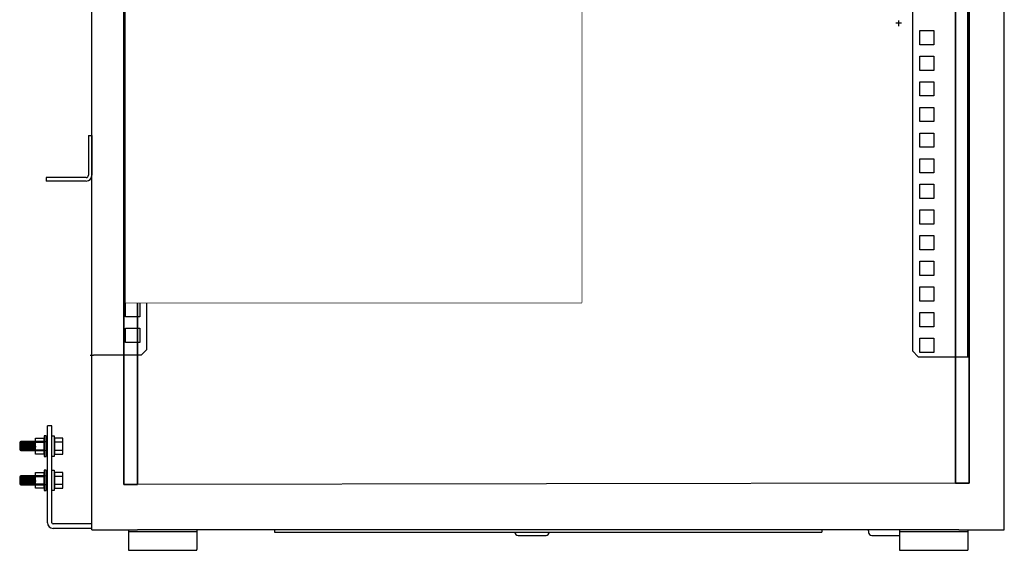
# Model space of a CAD drawing. Header units: millimetres. Extents: x -11513 to 3649, y 2330 to 12522.
# Tile 46 of 76: x -9020 to -8139, y 7715 to 8189. Entities that reach past the tile are written whole.
import ezdxf
from ezdxf.lldxf.tags import DXFTag

# ---------------------------------------------------------------- set-up
doc = ezdxf.new("R2010")
doc.units = ezdxf.units.MM
for name, color, linetype in [('Aparatura', 7, 'Continuous'), ('BEDNARKA', 7, 'Continuous'), ('Warstwa 1', 7, 'Continuous'), ('WG1-00-901-0001-', 7, 'Continuous'), ('WG1-00-902-0001-', 7, 'Continuous'), ('WG1-00-903-0004-', 7, 'Continuous'), ('WG1-00-904-0000-', 7, 'Continuous'), ('WG1-00-905-0001-', 7, 'Continuous'), ('WG1-00-913-0000-', 7, 'Continuous'), ('WG1-00-923-0035_', 7, 'Continuous')]:
    doc.layers.add(name, color=color, linetype=linetype)
tags = doc.linetypes.add('CENTER2', pattern=[28.575, 19.05, -3.175, 3.175, -3.175]).pattern_tags.tags
tags[10:11] = [DXFTag(74, 4), DXFTag(75, 0), DXFTag(340, '0'), DXFTag(46, 0.0), DXFTag(50, 0.0), DXFTag(44, 0.0), DXFTag(45, 0.0)]
tags[8:9] = [DXFTag(74, 4), DXFTag(75, 0), DXFTag(340, '0'), DXFTag(46, 0.0), DXFTag(50, 0.0), DXFTag(44, 0.0), DXFTag(45, 0.0)]
tags[6:7] = [DXFTag(74, 4), DXFTag(75, 0), DXFTag(340, '0'), DXFTag(46, 0.0), DXFTag(50, 0.0), DXFTag(44, 0.0), DXFTag(45, 0.0)]
tags[4:5] = [DXFTag(74, 4), DXFTag(75, 0), DXFTag(340, '0'), DXFTag(46, 0.0), DXFTag(50, 0.0), DXFTag(44, 0.0), DXFTag(45, 0.0)]

# ---------------------------------------------------------------- blocks, each defined once
blk = doc.blocks.new('rozmieszczenie aparatury cz pomiarowa')
for p, q in [((-4, 57.64), (-4, 1132.64)), ((8, 1132.64), (8, 57.64)), ((725.22, 58.88), (725.22, 1133.88)), ((737.22, 1133.88), (737.22, 58.88)), ((-32, 171.01), (-32, 985.2)), ((-2.49, 217.2), (-2.49, 985.2)), ((735.86, 983.9), (735.86, 169.72)), ((8, 57.64), (-4, 57.64)), ((737.22, 58.88), (725.22, 58.88))]:
    blk.add_line(p, q)
at = {"layer": 'Aparatura', "linetype": 'Continuous'}
for p, q in [((-4, 1132.64), (-4, 57.64)), ((8, 57.64), (8, 1132.64)), ((8, 57.64), (8, 1132.64)), ((725.22, 1133.88), (725.22, 58.88)), ((725.22, 1133.88), (725.22, 58.88)), ((737.22, 58.88), (737.22, 1133.88)), ((-4, 57.64), (8, 57.64)), ((725.22, 58.88), (8, 57.64)), ((725.22, 58.88), (737.22, 58.88))]:
    blk.add_line(p, q, dxfattribs=at)
at = {"layer": 'Aparatura', "color": 30}
for p, q in [((677.83, 462), (672.83, 462)), ((675.33, 464.52), (675.33, 464.55)), ((675.33, 464.5), (675.33, 459.5))]:
    blk.add_line(p, q, dxfattribs=at)
at = {"layer": 'Aparatura'}
blk.add_lwpolyline([(13.25, 290.07), (18.15, 298.56), (13.25, 307.05), (3.45, 307.05), (-1.45, 298.56), (3.45, 290.07)], close=True, dxfattribs=at)
for radius in [6.3, 5.27]:
    blk.add_circle((8.35, 298.56), radius, dxfattribs=at)
at = {"layer": 'BEDNARKA', "color": 7, "linetype": 'Continuous'}
for p, q in [((-67, 109.19), (-71, 109.19)), ((-71, 24.19), (-71, 109.19)), ((-67, 109.19), (-71, 109.19)), ((-67, 24.19), (-67, 109.19)), ((-32, 23.19), (-66, 23.19)), ((-32, 19.19), (-66, 19.19))]:
    blk.add_line(p, q, dxfattribs=at)
for radius in [5, 1]:
    blk.add_arc((-66, 24.19), radius, 180, 270, dxfattribs=at)
at = {"layer": 'Warstwa 1'}
for points, knots in [([(-73.26, 87.42), (-73.26, 87.42), (-94.13, 87.42), (-94.13, 87.42), (-94.13, 87.42), (-94.76, 87.42), (-95.27, 87.89), (-95.27, 88.47), (-95.27, 88.47), (-95.27, 88.47), (-95.27, 94.26), (-95.27, 94.26), (-95.27, 94.26), (-95.27, 94.83), (-94.76, 95.3), (-94.13, 95.3), (-94.13, 95.3), (-94.13, 95.3), (-73.26, 95.3), (-73.26, 95.3), (-73.26, 95.3), (-72.63, 95.3), (-72.12, 94.83), (-72.12, 94.26), (-72.12, 94.26), (-72.12, 94.26), (-72.12, 88.47), (-72.12, 88.47), (-72.12, 88.47), (-72.12, 87.89), (-72.63, 87.42), (-73.26, 87.42)], [0, 0, 0, 0, 0.111111, 0.111111, 0.111111, 0.111111, 0.222222, 0.222222, 0.222222, 0.222222, 0.333333, 0.333333, 0.333333, 0.333333, 0.444444, 0.444444, 0.444444, 0.444444, 0.555556, 0.555556, 0.555556, 0.555556, 0.666667, 0.666667, 0.666667, 0.666667, 0.777778, 0.777778, 0.777778, 0.777778, 1, 1, 1, 1]), ([(-73.26, 87.42), (-73.26, 87.42), (-94.13, 87.42), (-94.13, 87.42), (-94.13, 87.42), (-94.76, 87.42), (-95.27, 87.89), (-95.27, 88.47), (-95.27, 88.47), (-95.27, 88.47), (-95.27, 94.26), (-95.27, 94.26), (-95.27, 94.26), (-95.27, 94.83), (-94.76, 95.3), (-94.13, 95.3), (-94.13, 95.3), (-94.13, 95.3), (-73.26, 95.3), (-73.26, 95.3), (-73.26, 95.3), (-72.63, 95.3), (-72.12, 94.83), (-72.12, 94.26), (-72.12, 94.26), (-72.12, 94.26), (-72.12, 88.47), (-72.12, 88.47), (-72.12, 88.47), (-72.12, 87.89), (-72.63, 87.42), (-73.26, 87.42)], [0, 0, 0, 0, 0.111111, 0.111111, 0.111111, 0.111111, 0.222222, 0.222222, 0.222222, 0.222222, 0.333333, 0.333333, 0.333333, 0.333333, 0.444444, 0.444444, 0.444444, 0.444444, 0.555556, 0.555556, 0.555556, 0.555556, 0.666667, 0.666667, 0.666667, 0.666667, 0.777778, 0.777778, 0.777778, 0.777778, 1, 1, 1, 1]), ([(-73.26, 87.42), (-73.26, 87.42), (-94.13, 87.42), (-94.13, 87.42), (-94.13, 87.42), (-94.76, 87.42), (-95.27, 87.89), (-95.27, 88.47), (-95.27, 88.47), (-95.27, 88.47), (-95.27, 94.26), (-95.27, 94.26), (-95.27, 94.26), (-95.27, 94.83), (-94.76, 95.3), (-94.13, 95.3), (-94.13, 95.3), (-94.13, 95.3), (-73.26, 95.3), (-73.26, 95.3), (-73.26, 95.3), (-72.63, 95.3), (-72.12, 94.83), (-72.12, 94.26), (-72.12, 94.26), (-72.12, 94.26), (-72.12, 88.47), (-72.12, 88.47), (-72.12, 88.47), (-72.12, 87.89), (-72.63, 87.42), (-73.26, 87.42)], [0, 0, 0, 0, 0.111111, 0.111111, 0.111111, 0.111111, 0.222222, 0.222222, 0.222222, 0.222222, 0.333333, 0.333333, 0.333333, 0.333333, 0.444444, 0.444444, 0.444444, 0.444444, 0.555556, 0.555556, 0.555556, 0.555556, 0.666667, 0.666667, 0.666667, 0.666667, 0.777778, 0.777778, 0.777778, 0.777778, 1, 1, 1, 1]), ([(-81.46, 84.32), (-81.46, 84.32), (-74.23, 84.32), (-74.23, 84.32), (-74.23, 84.32), (-74.23, 84.32), (-74.23, 98.24), (-74.23, 98.24), (-74.23, 98.24), (-74.23, 98.24), (-81.46, 98.24), (-81.46, 98.24), (-81.46, 98.24), (-81.46, 98.24), (-81.46, 84.32), (-81.46, 84.32)], [0, 0, 0, 0, 0.2, 0.2, 0.2, 0.2, 0.4, 0.4, 0.4, 0.4, 0.6, 0.6, 0.6, 0.6, 1, 1, 1, 1]), ([(-81.46, 84.32), (-81.46, 84.32), (-74.23, 84.32), (-74.23, 84.32), (-74.23, 84.32), (-74.23, 84.32), (-74.23, 98.24), (-74.23, 98.24), (-74.23, 98.24), (-74.23, 98.24), (-81.46, 98.24), (-81.46, 98.24), (-81.46, 98.24), (-81.46, 98.24), (-81.46, 84.32), (-81.46, 84.32)], [0, 0, 0, 0, 0.2, 0.2, 0.2, 0.2, 0.4, 0.4, 0.4, 0.4, 0.6, 0.6, 0.6, 0.6, 1, 1, 1, 1]), ([(-81.46, 84.32), (-81.46, 84.32), (-74.23, 84.32), (-74.23, 84.32), (-74.23, 84.32), (-74.23, 84.32), (-74.23, 98.24), (-74.23, 98.24), (-74.23, 98.24), (-74.23, 98.24), (-81.46, 98.24), (-81.46, 98.24), (-81.46, 98.24), (-81.46, 98.24), (-81.46, 84.32), (-81.46, 84.32)], [0, 0, 0, 0, 0.2, 0.2, 0.2, 0.2, 0.4, 0.4, 0.4, 0.4, 0.6, 0.6, 0.6, 0.6, 1, 1, 1, 1]), ([(-72, 82.24), (-72, 82.24), (-73.9, 82.24), (-73.9, 82.24), (-73.9, 82.24), (-73.9, 82.24), (-73.9, 100.32), (-73.9, 100.32), (-73.9, 100.32), (-73.9, 100.32), (-72, 100.32), (-72, 100.32), (-72, 100.32), (-72, 100.32), (-72, 82.24), (-72, 82.24)], [0, 0, 0, 0, 0.2, 0.2, 0.2, 0.2, 0.4, 0.4, 0.4, 0.4, 0.6, 0.6, 0.6, 0.6, 1, 1, 1, 1]), ([(-72, 82.24), (-72, 82.24), (-73.9, 82.24), (-73.9, 82.24), (-73.9, 82.24), (-73.9, 82.24), (-73.9, 100.32), (-73.9, 100.32), (-73.9, 100.32), (-73.9, 100.32), (-72, 100.32), (-72, 100.32), (-72, 100.32), (-72, 100.32), (-72, 82.24), (-72, 82.24)], [0, 0, 0, 0, 0.2, 0.2, 0.2, 0.2, 0.4, 0.4, 0.4, 0.4, 0.6, 0.6, 0.6, 0.6, 1, 1, 1, 1]), ([(-72, 82.24), (-72, 82.24), (-73.9, 82.24), (-73.9, 82.24), (-73.9, 82.24), (-73.9, 82.24), (-73.9, 100.32), (-73.9, 100.32), (-73.9, 100.32), (-73.9, 100.32), (-72, 100.32), (-72, 100.32), (-72, 100.32), (-72, 100.32), (-72, 82.24), (-72, 82.24)], [0, 0, 0, 0, 0.2, 0.2, 0.2, 0.2, 0.4, 0.4, 0.4, 0.4, 0.6, 0.6, 0.6, 0.6, 1, 1, 1, 1]), ([(-67, 82.24), (-67, 82.24), (-65.1, 82.24), (-65.1, 82.24), (-65.1, 82.24), (-65.1, 82.24), (-65.1, 100.32), (-65.1, 100.32), (-65.1, 100.32), (-65.1, 100.32), (-67, 100.32), (-67, 100.32), (-67, 100.32), (-67, 100.32), (-67, 82.24), (-67, 82.24)], [0, 0, 0, 0, 0.2, 0.2, 0.2, 0.2, 0.4, 0.4, 0.4, 0.4, 0.6, 0.6, 0.6, 0.6, 1, 1, 1, 1]), ([(-67, 82.24), (-67, 82.24), (-65.1, 82.24), (-65.1, 82.24), (-65.1, 82.24), (-65.1, 82.24), (-65.1, 100.32), (-65.1, 100.32), (-65.1, 100.32), (-65.1, 100.32), (-67, 100.32), (-67, 100.32), (-67, 100.32), (-67, 100.32), (-67, 82.24), (-67, 82.24)], [0, 0, 0, 0, 0.2, 0.2, 0.2, 0.2, 0.4, 0.4, 0.4, 0.4, 0.6, 0.6, 0.6, 0.6, 1, 1, 1, 1]), ([(-67, 82.24), (-67, 82.24), (-65.1, 82.24), (-65.1, 82.24), (-65.1, 82.24), (-65.1, 82.24), (-65.1, 100.32), (-65.1, 100.32), (-65.1, 100.32), (-65.1, 100.32), (-67, 100.32), (-67, 100.32), (-67, 100.32), (-67, 100.32), (-67, 82.24), (-67, 82.24)], [0, 0, 0, 0, 0.2, 0.2, 0.2, 0.2, 0.4, 0.4, 0.4, 0.4, 0.6, 0.6, 0.6, 0.6, 1, 1, 1, 1]), ([(-57.54, 84.32), (-57.54, 84.32), (-64.78, 84.32), (-64.78, 84.32), (-64.78, 84.32), (-64.78, 84.32), (-64.78, 98.24), (-64.78, 98.24), (-64.78, 98.24), (-64.78, 98.24), (-57.54, 98.24), (-57.54, 98.24), (-57.54, 98.24), (-57.54, 98.24), (-57.54, 84.32), (-57.54, 84.32)], [0, 0, 0, 0, 0.2, 0.2, 0.2, 0.2, 0.4, 0.4, 0.4, 0.4, 0.6, 0.6, 0.6, 0.6, 1, 1, 1, 1]), ([(-57.54, 84.32), (-57.54, 84.32), (-64.78, 84.32), (-64.78, 84.32), (-64.78, 84.32), (-64.78, 84.32), (-64.78, 98.24), (-64.78, 98.24), (-64.78, 98.24), (-64.78, 98.24), (-57.54, 98.24), (-57.54, 98.24), (-57.54, 98.24), (-57.54, 98.24), (-57.54, 84.32), (-57.54, 84.32)], [0, 0, 0, 0, 0.2, 0.2, 0.2, 0.2, 0.4, 0.4, 0.4, 0.4, 0.6, 0.6, 0.6, 0.6, 1, 1, 1, 1]), ([(-57.54, 84.32), (-57.54, 84.32), (-64.78, 84.32), (-64.78, 84.32), (-64.78, 84.32), (-64.78, 84.32), (-64.78, 98.24), (-64.78, 98.24), (-64.78, 98.24), (-64.78, 98.24), (-57.54, 98.24), (-57.54, 98.24), (-57.54, 98.24), (-57.54, 98.24), (-57.54, 84.32), (-57.54, 84.32)], [0, 0, 0, 0, 0.2, 0.2, 0.2, 0.2, 0.4, 0.4, 0.4, 0.4, 0.6, 0.6, 0.6, 0.6, 1, 1, 1, 1]), ([(-81.46, 87.8), (-81.46, 87.8), (-74.23, 87.8), (-74.23, 87.8), (-74.23, 87.8), (-74.23, 87.8), (-74.23, 94.76), (-74.23, 94.76), (-74.23, 94.76), (-74.23, 94.76), (-81.46, 94.76), (-81.46, 94.76), (-81.46, 94.76), (-81.46, 94.76), (-81.46, 87.8), (-81.46, 87.8)], [0, 0, 0, 0, 0.2, 0.2, 0.2, 0.2, 0.4, 0.4, 0.4, 0.4, 0.6, 0.6, 0.6, 0.6, 1, 1, 1, 1]), ([(-81.46, 87.8), (-81.46, 87.8), (-74.23, 87.8), (-74.23, 87.8), (-74.23, 87.8), (-74.23, 87.8), (-74.23, 94.76), (-74.23, 94.76), (-74.23, 94.76), (-74.23, 94.76), (-81.46, 94.76), (-81.46, 94.76), (-81.46, 94.76), (-81.46, 94.76), (-81.46, 87.8), (-81.46, 87.8)], [0, 0, 0, 0, 0.2, 0.2, 0.2, 0.2, 0.4, 0.4, 0.4, 0.4, 0.6, 0.6, 0.6, 0.6, 1, 1, 1, 1]), ([(-81.46, 87.8), (-81.46, 87.8), (-74.23, 87.8), (-74.23, 87.8), (-74.23, 87.8), (-74.23, 87.8), (-74.23, 94.76), (-74.23, 94.76), (-74.23, 94.76), (-74.23, 94.76), (-81.46, 94.76), (-81.46, 94.76), (-81.46, 94.76), (-81.46, 94.76), (-81.46, 87.8), (-81.46, 87.8)], [0, 0, 0, 0, 0.2, 0.2, 0.2, 0.2, 0.4, 0.4, 0.4, 0.4, 0.6, 0.6, 0.6, 0.6, 1, 1, 1, 1]), ([(-57.54, 87.8), (-57.54, 87.8), (-64.78, 87.8), (-64.78, 87.8), (-64.78, 87.8), (-64.78, 87.8), (-64.78, 94.76), (-64.78, 94.76), (-64.78, 94.76), (-64.78, 94.76), (-57.54, 94.76), (-57.54, 94.76), (-57.54, 94.76), (-57.54, 94.76), (-57.54, 87.8), (-57.54, 87.8)], [0, 0, 0, 0, 0.2, 0.2, 0.2, 0.2, 0.4, 0.4, 0.4, 0.4, 0.6, 0.6, 0.6, 0.6, 1, 1, 1, 1]), ([(-57.54, 87.8), (-57.54, 87.8), (-64.78, 87.8), (-64.78, 87.8), (-64.78, 87.8), (-64.78, 87.8), (-64.78, 94.76), (-64.78, 94.76), (-64.78, 94.76), (-64.78, 94.76), (-57.54, 94.76), (-57.54, 94.76), (-57.54, 94.76), (-57.54, 94.76), (-57.54, 87.8), (-57.54, 87.8)], [0, 0, 0, 0, 0.2, 0.2, 0.2, 0.2, 0.4, 0.4, 0.4, 0.4, 0.6, 0.6, 0.6, 0.6, 1, 1, 1, 1]), ([(-57.54, 87.8), (-57.54, 87.8), (-64.78, 87.8), (-64.78, 87.8), (-64.78, 87.8), (-64.78, 87.8), (-64.78, 94.76), (-64.78, 94.76), (-64.78, 94.76), (-64.78, 94.76), (-57.54, 94.76), (-57.54, 94.76), (-57.54, 94.76), (-57.54, 94.76), (-57.54, 87.8), (-57.54, 87.8)], [0, 0, 0, 0, 0.2, 0.2, 0.2, 0.2, 0.4, 0.4, 0.4, 0.4, 0.6, 0.6, 0.6, 0.6, 1, 1, 1, 1]), ([(-72, 52.3), (-72, 52.3), (-73.9, 52.3), (-73.9, 52.3), (-73.9, 52.3), (-73.9, 52.3), (-73.9, 70.38), (-73.9, 70.38), (-73.9, 70.38), (-73.9, 70.38), (-72, 70.38), (-72, 70.38), (-72, 70.38), (-72, 70.38), (-72, 52.3), (-72, 52.3)], [0, 0, 0, 0, 0.2, 0.2, 0.2, 0.2, 0.4, 0.4, 0.4, 0.4, 0.6, 0.6, 0.6, 0.6, 1, 1, 1, 1]), ([(-72, 52.3), (-72, 52.3), (-73.9, 52.3), (-73.9, 52.3), (-73.9, 52.3), (-73.9, 52.3), (-73.9, 70.38), (-73.9, 70.38), (-73.9, 70.38), (-73.9, 70.38), (-72, 70.38), (-72, 70.38), (-72, 70.38), (-72, 70.38), (-72, 52.3), (-72, 52.3)], [0, 0, 0, 0, 0.2, 0.2, 0.2, 0.2, 0.4, 0.4, 0.4, 0.4, 0.6, 0.6, 0.6, 0.6, 1, 1, 1, 1]), ([(-72, 52.3), (-72, 52.3), (-73.9, 52.3), (-73.9, 52.3), (-73.9, 52.3), (-73.9, 52.3), (-73.9, 70.38), (-73.9, 70.38), (-73.9, 70.38), (-73.9, 70.38), (-72, 70.38), (-72, 70.38), (-72, 70.38), (-72, 70.38), (-72, 52.3), (-72, 52.3)], [0, 0, 0, 0, 0.2, 0.2, 0.2, 0.2, 0.4, 0.4, 0.4, 0.4, 0.6, 0.6, 0.6, 0.6, 1, 1, 1, 1]), ([(-67, 52.3), (-67, 52.3), (-65.1, 52.3), (-65.1, 52.3), (-65.1, 52.3), (-65.1, 52.3), (-65.1, 70.38), (-65.1, 70.38), (-65.1, 70.38), (-65.1, 70.38), (-67, 70.38), (-67, 70.38), (-67, 70.38), (-67, 70.38), (-67, 52.3), (-67, 52.3)], [0, 0, 0, 0, 0.2, 0.2, 0.2, 0.2, 0.4, 0.4, 0.4, 0.4, 0.6, 0.6, 0.6, 0.6, 1, 1, 1, 1]), ([(-67, 52.3), (-67, 52.3), (-65.1, 52.3), (-65.1, 52.3), (-65.1, 52.3), (-65.1, 52.3), (-65.1, 70.38), (-65.1, 70.38), (-65.1, 70.38), (-65.1, 70.38), (-67, 70.38), (-67, 70.38), (-67, 70.38), (-67, 70.38), (-67, 52.3), (-67, 52.3)], [0, 0, 0, 0, 0.2, 0.2, 0.2, 0.2, 0.4, 0.4, 0.4, 0.4, 0.6, 0.6, 0.6, 0.6, 1, 1, 1, 1]), ([(-67, 52.3), (-67, 52.3), (-65.1, 52.3), (-65.1, 52.3), (-65.1, 52.3), (-65.1, 52.3), (-65.1, 70.38), (-65.1, 70.38), (-65.1, 70.38), (-65.1, 70.38), (-67, 70.38), (-67, 70.38), (-67, 70.38), (-67, 70.38), (-67, 52.3), (-67, 52.3)], [0, 0, 0, 0, 0.2, 0.2, 0.2, 0.2, 0.4, 0.4, 0.4, 0.4, 0.6, 0.6, 0.6, 0.6, 1, 1, 1, 1]), ([(-73.26, 57.49), (-73.26, 57.49), (-94.13, 57.49), (-94.13, 57.49), (-94.13, 57.49), (-94.76, 57.49), (-95.27, 57.96), (-95.27, 58.53), (-95.27, 58.53), (-95.27, 58.53), (-95.27, 64.32), (-95.27, 64.32), (-95.27, 64.32), (-95.27, 64.9), (-94.76, 65.37), (-94.13, 65.37), (-94.13, 65.37), (-94.13, 65.37), (-73.26, 65.37), (-73.26, 65.37), (-73.26, 65.37), (-72.63, 65.37), (-72.12, 64.9), (-72.12, 64.32), (-72.12, 64.32), (-72.12, 64.32), (-72.12, 58.53), (-72.12, 58.53), (-72.12, 58.53), (-72.12, 57.96), (-72.63, 57.49), (-73.26, 57.49)], [0, 0, 0, 0, 0.111111, 0.111111, 0.111111, 0.111111, 0.222222, 0.222222, 0.222222, 0.222222, 0.333333, 0.333333, 0.333333, 0.333333, 0.444444, 0.444444, 0.444444, 0.444444, 0.555556, 0.555556, 0.555556, 0.555556, 0.666667, 0.666667, 0.666667, 0.666667, 0.777778, 0.777778, 0.777778, 0.777778, 1, 1, 1, 1]), ([(-73.26, 57.49), (-73.26, 57.49), (-94.13, 57.49), (-94.13, 57.49), (-94.13, 57.49), (-94.76, 57.49), (-95.27, 57.96), (-95.27, 58.53), (-95.27, 58.53), (-95.27, 58.53), (-95.27, 64.32), (-95.27, 64.32), (-95.27, 64.32), (-95.27, 64.9), (-94.76, 65.37), (-94.13, 65.37), (-94.13, 65.37), (-94.13, 65.37), (-73.26, 65.37), (-73.26, 65.37), (-73.26, 65.37), (-72.63, 65.37), (-72.12, 64.9), (-72.12, 64.32), (-72.12, 64.32), (-72.12, 64.32), (-72.12, 58.53), (-72.12, 58.53), (-72.12, 58.53), (-72.12, 57.96), (-72.63, 57.49), (-73.26, 57.49)], [0, 0, 0, 0, 0.111111, 0.111111, 0.111111, 0.111111, 0.222222, 0.222222, 0.222222, 0.222222, 0.333333, 0.333333, 0.333333, 0.333333, 0.444444, 0.444444, 0.444444, 0.444444, 0.555556, 0.555556, 0.555556, 0.555556, 0.666667, 0.666667, 0.666667, 0.666667, 0.777778, 0.777778, 0.777778, 0.777778, 1, 1, 1, 1]), ([(-73.26, 57.49), (-73.26, 57.49), (-94.13, 57.49), (-94.13, 57.49), (-94.13, 57.49), (-94.76, 57.49), (-95.27, 57.96), (-95.27, 58.53), (-95.27, 58.53), (-95.27, 58.53), (-95.27, 64.32), (-95.27, 64.32), (-95.27, 64.32), (-95.27, 64.9), (-94.76, 65.37), (-94.13, 65.37), (-94.13, 65.37), (-94.13, 65.37), (-73.26, 65.37), (-73.26, 65.37), (-73.26, 65.37), (-72.63, 65.37), (-72.12, 64.9), (-72.12, 64.32), (-72.12, 64.32), (-72.12, 64.32), (-72.12, 58.53), (-72.12, 58.53), (-72.12, 58.53), (-72.12, 57.96), (-72.63, 57.49), (-73.26, 57.49)], [0, 0, 0, 0, 0.111111, 0.111111, 0.111111, 0.111111, 0.222222, 0.222222, 0.222222, 0.222222, 0.333333, 0.333333, 0.333333, 0.333333, 0.444444, 0.444444, 0.444444, 0.444444, 0.555556, 0.555556, 0.555556, 0.555556, 0.666667, 0.666667, 0.666667, 0.666667, 0.777778, 0.777778, 0.777778, 0.777778, 1, 1, 1, 1]), ([(-81.46, 54.39), (-81.46, 54.39), (-74.23, 54.39), (-74.23, 54.39), (-74.23, 54.39), (-74.23, 54.39), (-74.23, 68.3), (-74.23, 68.3), (-74.23, 68.3), (-74.23, 68.3), (-81.46, 68.3), (-81.46, 68.3), (-81.46, 68.3), (-81.46, 68.3), (-81.46, 54.39), (-81.46, 54.39)], [0, 0, 0, 0, 0.2, 0.2, 0.2, 0.2, 0.4, 0.4, 0.4, 0.4, 0.6, 0.6, 0.6, 0.6, 1, 1, 1, 1]), ([(-81.46, 54.39), (-81.46, 54.39), (-74.23, 54.39), (-74.23, 54.39), (-74.23, 54.39), (-74.23, 54.39), (-74.23, 68.3), (-74.23, 68.3), (-74.23, 68.3), (-74.23, 68.3), (-81.46, 68.3), (-81.46, 68.3), (-81.46, 68.3), (-81.46, 68.3), (-81.46, 54.39), (-81.46, 54.39)], [0, 0, 0, 0, 0.2, 0.2, 0.2, 0.2, 0.4, 0.4, 0.4, 0.4, 0.6, 0.6, 0.6, 0.6, 1, 1, 1, 1]), ([(-81.46, 54.39), (-81.46, 54.39), (-74.23, 54.39), (-74.23, 54.39), (-74.23, 54.39), (-74.23, 54.39), (-74.23, 68.3), (-74.23, 68.3), (-74.23, 68.3), (-74.23, 68.3), (-81.46, 68.3), (-81.46, 68.3), (-81.46, 68.3), (-81.46, 68.3), (-81.46, 54.39), (-81.46, 54.39)], [0, 0, 0, 0, 0.2, 0.2, 0.2, 0.2, 0.4, 0.4, 0.4, 0.4, 0.6, 0.6, 0.6, 0.6, 1, 1, 1, 1]), ([(-81.46, 57.86), (-81.46, 57.86), (-74.23, 57.86), (-74.23, 57.86), (-74.23, 57.86), (-74.23, 57.86), (-74.23, 64.82), (-74.23, 64.82), (-74.23, 64.82), (-74.23, 64.82), (-81.46, 64.82), (-81.46, 64.82), (-81.46, 64.82), (-81.46, 64.82), (-81.46, 57.86), (-81.46, 57.86)], [0, 0, 0, 0, 0.2, 0.2, 0.2, 0.2, 0.4, 0.4, 0.4, 0.4, 0.6, 0.6, 0.6, 0.6, 1, 1, 1, 1]), ([(-81.46, 57.86), (-81.46, 57.86), (-74.23, 57.86), (-74.23, 57.86), (-74.23, 57.86), (-74.23, 57.86), (-74.23, 64.82), (-74.23, 64.82), (-74.23, 64.82), (-74.23, 64.82), (-81.46, 64.82), (-81.46, 64.82), (-81.46, 64.82), (-81.46, 64.82), (-81.46, 57.86), (-81.46, 57.86)], [0, 0, 0, 0, 0.2, 0.2, 0.2, 0.2, 0.4, 0.4, 0.4, 0.4, 0.6, 0.6, 0.6, 0.6, 1, 1, 1, 1]), ([(-81.46, 57.86), (-81.46, 57.86), (-74.23, 57.86), (-74.23, 57.86), (-74.23, 57.86), (-74.23, 57.86), (-74.23, 64.82), (-74.23, 64.82), (-74.23, 64.82), (-74.23, 64.82), (-81.46, 64.82), (-81.46, 64.82), (-81.46, 64.82), (-81.46, 64.82), (-81.46, 57.86), (-81.46, 57.86)], [0, 0, 0, 0, 0.2, 0.2, 0.2, 0.2, 0.4, 0.4, 0.4, 0.4, 0.6, 0.6, 0.6, 0.6, 1, 1, 1, 1]), ([(-57.54, 54.39), (-57.54, 54.39), (-64.78, 54.39), (-64.78, 54.39), (-64.78, 54.39), (-64.78, 54.39), (-64.78, 68.3), (-64.78, 68.3), (-64.78, 68.3), (-64.78, 68.3), (-57.54, 68.3), (-57.54, 68.3), (-57.54, 68.3), (-57.54, 68.3), (-57.54, 54.39), (-57.54, 54.39)], [0, 0, 0, 0, 0.2, 0.2, 0.2, 0.2, 0.4, 0.4, 0.4, 0.4, 0.6, 0.6, 0.6, 0.6, 1, 1, 1, 1]), ([(-57.54, 54.39), (-57.54, 54.39), (-64.78, 54.39), (-64.78, 54.39), (-64.78, 54.39), (-64.78, 54.39), (-64.78, 68.3), (-64.78, 68.3), (-64.78, 68.3), (-64.78, 68.3), (-57.54, 68.3), (-57.54, 68.3), (-57.54, 68.3), (-57.54, 68.3), (-57.54, 54.39), (-57.54, 54.39)], [0, 0, 0, 0, 0.2, 0.2, 0.2, 0.2, 0.4, 0.4, 0.4, 0.4, 0.6, 0.6, 0.6, 0.6, 1, 1, 1, 1]), ([(-57.54, 54.39), (-57.54, 54.39), (-64.78, 54.39), (-64.78, 54.39), (-64.78, 54.39), (-64.78, 54.39), (-64.78, 68.3), (-64.78, 68.3), (-64.78, 68.3), (-64.78, 68.3), (-57.54, 68.3), (-57.54, 68.3), (-57.54, 68.3), (-57.54, 68.3), (-57.54, 54.39), (-57.54, 54.39)], [0, 0, 0, 0, 0.2, 0.2, 0.2, 0.2, 0.4, 0.4, 0.4, 0.4, 0.6, 0.6, 0.6, 0.6, 1, 1, 1, 1]), ([(-57.54, 57.86), (-57.54, 57.86), (-64.78, 57.86), (-64.78, 57.86), (-64.78, 57.86), (-64.78, 57.86), (-64.78, 64.82), (-64.78, 64.82), (-64.78, 64.82), (-64.78, 64.82), (-57.54, 64.82), (-57.54, 64.82), (-57.54, 64.82), (-57.54, 64.82), (-57.54, 57.86), (-57.54, 57.86)], [0, 0, 0, 0, 0.2, 0.2, 0.2, 0.2, 0.4, 0.4, 0.4, 0.4, 0.6, 0.6, 0.6, 0.6, 1, 1, 1, 1]), ([(-57.54, 57.86), (-57.54, 57.86), (-64.78, 57.86), (-64.78, 57.86), (-64.78, 57.86), (-64.78, 57.86), (-64.78, 64.82), (-64.78, 64.82), (-64.78, 64.82), (-64.78, 64.82), (-57.54, 64.82), (-57.54, 64.82), (-57.54, 64.82), (-57.54, 64.82), (-57.54, 57.86), (-57.54, 57.86)], [0, 0, 0, 0, 0.2, 0.2, 0.2, 0.2, 0.4, 0.4, 0.4, 0.4, 0.6, 0.6, 0.6, 0.6, 1, 1, 1, 1]), ([(-57.54, 57.86), (-57.54, 57.86), (-64.78, 57.86), (-64.78, 57.86), (-64.78, 57.86), (-64.78, 57.86), (-64.78, 64.82), (-64.78, 64.82), (-64.78, 64.82), (-64.78, 64.82), (-57.54, 64.82), (-57.54, 64.82), (-57.54, 64.82), (-57.54, 64.82), (-57.54, 57.86), (-57.54, 57.86)], [0, 0, 0, 0, 0.2, 0.2, 0.2, 0.2, 0.4, 0.4, 0.4, 0.4, 0.6, 0.6, 0.6, 0.6, 1, 1, 1, 1])]:
    blk.add_open_spline(points, degree=3, knots=knots, dxfattribs=at)
for points in [[(-93.68, 95.3), (-93.68, 95.3), (-94.96, 88.18), (-94.96, 88.18)], [(-92.68, 95.3), (-92.68, 95.3), (-94.1, 87.42), (-94.1, 87.42)], [(-91.68, 95.3), (-91.68, 95.3), (-93.1, 87.42), (-93.1, 87.42)], [(-90.68, 95.3), (-90.68, 95.3), (-92.1, 87.42), (-92.1, 87.42)], [(-89.68, 95.3), (-89.68, 95.3), (-91.1, 87.42), (-91.1, 87.42)], [(-88.68, 95.3), (-88.68, 95.3), (-90.11, 87.42), (-90.11, 87.42)], [(-87.69, 95.3), (-87.69, 95.3), (-89.11, 87.42), (-89.11, 87.42)], [(-86.69, 95.3), (-86.69, 95.3), (-88.11, 87.42), (-88.11, 87.42)], [(-85.69, 95.3), (-85.69, 95.3), (-87.11, 87.42), (-87.11, 87.42)], [(-84.69, 95.3), (-84.69, 95.3), (-86.11, 87.42), (-86.11, 87.42)], [(-83.69, 95.3), (-83.69, 95.3), (-85.11, 87.42), (-85.11, 87.42)], [(-82.69, 95.3), (-82.69, 95.3), (-84.11, 87.42), (-84.11, 87.42)], [(-81.69, 95.3), (-81.69, 95.3), (-83.12, 87.42), (-83.12, 87.42)], [(-94.77, 94.74), (-94.77, 94.74), (-95.27, 91.7), (-95.27, 91.7)], [(-81.46, 91.24), (-81.46, 91.24), (-82.12, 87.42), (-82.12, 87.42)], [(-94.77, 64.8), (-94.77, 64.8), (-95.27, 61.76), (-95.27, 61.76)], [(-93.68, 65.37), (-93.68, 65.37), (-94.96, 58.25), (-94.96, 58.25)], [(-92.68, 65.37), (-92.68, 65.37), (-94.1, 57.49), (-94.1, 57.49)], [(-91.68, 65.37), (-91.68, 65.37), (-93.1, 57.49), (-93.1, 57.49)], [(-90.68, 65.37), (-90.68, 65.37), (-92.1, 57.49), (-92.1, 57.49)], [(-89.68, 65.37), (-89.68, 65.37), (-91.1, 57.49), (-91.1, 57.49)], [(-88.68, 65.37), (-88.68, 65.37), (-90.11, 57.49), (-90.11, 57.49)], [(-87.69, 65.37), (-87.69, 65.37), (-89.11, 57.49), (-89.11, 57.49)], [(-86.69, 65.37), (-86.69, 65.37), (-88.11, 57.49), (-88.11, 57.49)], [(-85.69, 65.37), (-85.69, 65.37), (-87.11, 57.49), (-87.11, 57.49)], [(-84.69, 65.37), (-84.69, 65.37), (-86.11, 57.49), (-86.11, 57.49)], [(-83.69, 65.37), (-83.69, 65.37), (-85.11, 57.49), (-85.11, 57.49)], [(-82.69, 65.37), (-82.69, 65.37), (-84.11, 57.49), (-84.11, 57.49)], [(-81.69, 65.37), (-81.69, 65.37), (-83.12, 57.49), (-83.12, 57.49)], [(-81.46, 61.3), (-81.46, 61.3), (-82.12, 57.49), (-82.12, 57.49)]]:
    blk.add_open_spline(points, degree=3, dxfattribs=at)
at = {"layer": 'WG1-00-901-0001-', "color": 7, "linetype": 'Continuous'}
for p, q in [((-32, 17.94), (-32, 862.94)), ((-32, 17.94), (-29.22, 17.94)), ((-29.22, 17.94), (8, 17.94))]:
    blk.add_line(p, q, dxfattribs=at)
at = {"layer": 'WG1-00-902-0001-', "color": 7, "linetype": 'Continuous'}
for p, q in [((768, 17.94), (768, 1217.94)), ((728, 17.94), (765.22, 17.94)), ((765.22, 17.94), (768, 17.94))]:
    blk.add_line(p, q, dxfattribs=at)
at = {"layer": 'WG1-00-903-0004-', "color": 7, "linetype": 'Continuous'}
for p, q in [((728, 17.94), (8, 17.94)), ((339, 15.94), (339, 15.72)), ((341.78, 12.94), (366.22, 12.94)), ((369, 15.72), (369, 15.94)), ((649, 17.16), (649, 15.72)), ((651.78, 12.94), (676, 12.94))]:
    blk.add_line(p, q, dxfattribs=at)
for centre, radius, start, end in [((648.22, 17.16), 0.78, 0, 90), ((341.78, 15.72), 2.78, 180, 270), ((366.22, 15.72), 2.78, 270, 0), ((651.78, 15.72), 2.78, 180, 270)]:
    blk.add_arc(centre, radius, start, end, dxfattribs=at)
at = {"layer": 'WG1-00-904-0000-', "color": 7, "linetype": 'Continuous'}
for p, q in [((0, 17.94), (0, 16.53)), ((60, 17.94), (60, 16.53)), ((676, 17.94), (676, 16.53)), ((736, 17.94), (736, 16.53)), ((0, 16.53), (0, 0.81)), ((0, 16.53), (60, 16.53)), ((60, 16.53), (60, 0.81)), ((676, 16.53), (736, 16.53)), ((676, 16.53), (676, 0.81)), ((736, 16.53), (736, 0.81)), ((0, 0.81), (0, 0)), ((0, 0), (60, 0)), ((60, 0), (60, 0.81)), ((676, 0.81), (676, 0)), ((676, 0), (736, 0)), ((736, 0.81), (736, 0))]:
    blk.add_line(p, q, dxfattribs=at)
at = {"layer": 'WG1-00-905-0001-', "color": 7, "linetype": 'Continuous'}
for p, q in [((128, 17.94), (128, 15.94)), ((608, 17.94), (608, 15.94)), ((128, 15.94), (608, 15.94))]:
    blk.add_line(p, q, dxfattribs=at)
at = {"layer": 'WG1-00-913-0000-', "color": 7, "linetype": 'Continuous'}
for p, q in [((-35, 363.71), (-35, 328.73)), ((-35, 363.71), (-32, 363.71)), ((-32, 363.71), (-32, 328.73)), ((-37.02, 326.71), (-72, 326.71)), ((-72, 326.71), (-72, 323.71)), ((-37.02, 323.71), (-72, 323.71))]:
    blk.add_line(p, q, dxfattribs=at)
for radius in [5.02, 2.02]:
    blk.add_arc((-37.02, 328.73), radius, 270, 0, dxfattribs=at)
at = {"layer": 'WG1-00-923-0035_', "color": 7, "linetype": 'CENTER2'}
for p, q in [((-32, 171.01), (-32, 985.2)), ((735.86, 983.9), (735.86, 169.72))]:
    blk.add_line(p, q, dxfattribs=at)
at = {"layer": 'WG1-00-923-0035_', "color": 7, "linetype": 'Continuous'}
for p, q in [((16.24, 176.01), (16.24, 980.2)), ((687.62, 978.91), (687.62, 174.71)), ((-2.49, 451.98), (-2.49, 464.47)), ((-2.49, 464.47), (10, 464.47)), ((10, 464.47), (10, 451.98)), ((10, 451.98), (-2.49, 451.98)), ((693.87, 455.68), (706.35, 455.68)), ((693.87, 443.19), (693.87, 455.68)), ((706.35, 455.68), (706.35, 443.19)), ((-2.49, 429.5), (-2.49, 441.99)), ((-2.49, 441.99), (10, 441.99)), ((10, 441.99), (10, 429.5)), ((706.35, 443.19), (693.87, 443.19)), ((693.87, 433.2), (706.35, 433.2)), ((693.87, 420.71), (693.87, 433.2)), ((706.35, 433.2), (706.35, 420.71)), ((10, 429.5), (-2.49, 429.5)), ((-2.49, 407.03), (-2.49, 419.51)), ((-2.49, 419.51), (10, 419.51)), ((10, 419.51), (10, 407.03)), ((706.35, 420.71), (693.87, 420.71)), ((10, 407.03), (-2.49, 407.03)), ((693.87, 410.72), (706.35, 410.72)), ((693.87, 398.24), (693.87, 410.72)), ((706.35, 410.72), (706.35, 398.24)), ((706.35, 398.24), (693.87, 398.24)), ((-2.49, 384.55), (-2.49, 397.04)), ((-2.49, 397.04), (10, 397.04)), ((10, 397.04), (10, 384.55)), ((10, 384.55), (-2.49, 384.55)), ((693.87, 388.25), (706.35, 388.25)), ((693.87, 375.76), (693.87, 388.25)), ((706.35, 388.25), (706.35, 375.76)), ((-2.49, 362.07), (-2.49, 374.56)), ((-2.49, 374.56), (10, 374.56)), ((10, 374.56), (10, 362.07)), ((706.35, 375.76), (693.87, 375.76)), ((693.87, 365.77), (706.35, 365.77)), ((693.87, 353.28), (693.87, 365.77)), ((706.35, 365.77), (706.35, 353.28)), ((10, 362.07), (-2.49, 362.07)), ((-2.49, 339.59), (-2.49, 352.08)), ((-2.49, 352.08), (10, 352.08)), ((10, 352.08), (10, 339.59)), ((706.35, 353.28), (693.87, 353.28)), ((10, 339.59), (-2.49, 339.59)), ((693.87, 343.29), (706.35, 343.29)), ((693.87, 330.8), (693.87, 343.29)), ((706.35, 343.29), (706.35, 330.8)), ((-2.49, 317.12), (-2.49, 329.6)), ((-2.49, 329.6), (10, 329.6)), ((10, 329.6), (10, 317.12)), ((706.35, 330.8), (693.87, 330.8)), ((693.87, 320.81), (706.35, 320.81)), ((693.87, 308.33), (693.87, 320.81)), ((706.35, 320.81), (706.35, 308.33)), ((10, 317.12), (-2.49, 317.12)), ((-2.49, 294.64), (-2.49, 307.13)), ((-2.49, 307.13), (10, 307.13)), ((10, 307.13), (10, 294.64)), ((706.35, 308.33), (693.87, 308.33)), ((10, 294.64), (-2.49, 294.64)), ((693.87, 298.34), (706.35, 298.34)), ((693.87, 285.85), (693.87, 298.34)), ((706.35, 298.34), (706.35, 285.85)), ((706.35, 285.85), (693.87, 285.85)), ((-2.49, 272.16), (-2.49, 284.65)), ((-2.49, 284.65), (10, 284.65)), ((10, 284.65), (10, 272.16)), ((10, 272.16), (-2.49, 272.16)), ((693.87, 275.86), (706.35, 275.86)), ((693.87, 263.37), (693.87, 275.86)), ((706.35, 275.86), (706.35, 263.37)), ((-2.49, 249.68), (-2.49, 262.17)), ((-2.49, 262.17), (10, 262.17)), ((10, 262.17), (10, 249.68)), ((706.35, 263.37), (693.87, 263.37)), ((693.87, 253.38), (706.35, 253.38)), ((693.87, 240.89), (693.87, 253.38)), ((706.35, 253.38), (706.35, 240.89)), ((10, 249.68), (-2.49, 249.68)), ((-2.49, 227.21), (-2.49, 239.69)), ((-2.49, 239.69), (10, 239.69)), ((10, 239.69), (10, 227.21)), ((706.35, 240.89), (693.87, 240.89)), ((10, 227.21), (-2.49, 227.21)), ((693.87, 230.9), (706.35, 230.9)), ((693.87, 218.42), (693.87, 230.9)), ((706.35, 230.9), (706.35, 218.42)), ((-2.49, 204.73), (-2.49, 217.22)), ((-2.49, 217.22), (10, 217.22)), ((10, 217.22), (10, 204.73)), ((706.35, 218.42), (693.87, 218.42)), ((693.87, 208.43), (706.35, 208.43)), ((693.87, 195.94), (693.87, 208.43)), ((706.35, 208.43), (706.35, 195.94)), ((10, 204.73), (-2.49, 204.73)), ((-2.49, 182.25), (-2.49, 194.74)), ((-2.49, 194.74), (10, 194.74)), ((10, 194.74), (10, 182.25)), ((706.35, 195.94), (693.87, 195.94)), ((10, 182.25), (-2.49, 182.25)), ((693.87, 185.95), (706.35, 185.95)), ((693.87, 173.46), (693.87, 185.95)), ((706.35, 185.95), (706.35, 173.46)), ((11.25, 171.01), (16.24, 176.01)), ((687.62, 174.71), (692.62, 169.72)), ((706.35, 173.46), (693.87, 173.46)), ((-33.36, 171.01), (-30.64, 171.01)), ((11.25, 171.01), (-30.64, 171.01)), ((692.62, 169.72), (734.51, 169.72)), ((734.51, 169.72), (737.22, 169.72))]:
    blk.add_line(p, q, dxfattribs=at)
blk.add_wipeout([(3.45, 307.05), (13.25, 307.05), (18.15, 298.56), (13.25, 290.07), (3.45, 290.07), (-1.45, 298.56)]).dxf.layer = 'Aparatura'
blk.add_line((-2.49, 985.2), (-2.49, 217.2))
at = {"layer": 'Aparatura', "linetype": 'Continuous'}
blk.add_ellipse((8.35, 297.48), major_axis=(0, -15), ratio=0.333333, dxfattribs=at)

msp = doc.modelspace()

# ---------------------------------------------------------------- linework, layer by layer
for p, q in [((-8924.9, 8719.88), (-8924.9, 7936.52)), ((-8924.9, 8719.88), (-8924.9, 7936.52)), ((-8516.9, 7936.52), (-8516.9, 8719.88)), ((-8516.9, 7936.52), (-8516.9, 8719.88)), ((-8924.9, 7936.52), (-8516.9, 7936.52)), ((-8924.9, 7936.52), (-8516.9, 7936.52))]:
    msp.add_line(p, q)

# ---------------------------------------------------------------- next in the draw order: block references
at = {"xscale": 1.02, "yscale": 1.02, "zscale": 1.02}
msp.add_blockref('rozmieszczenie aparatury cz pomiarowa', (-8922.36, 7714.97), dxfattribs=at)

# ---------------------------------------------------------------- next in the draw order: wipeouts: each hides what was drawn before it
msp.add_wipeout([(-8924.9, 8719.88), (-8516.9, 8719.88), (-8516.9, 7936.52), (-8924.9, 7936.52)])

doc.saveas('drawing.dxf')
